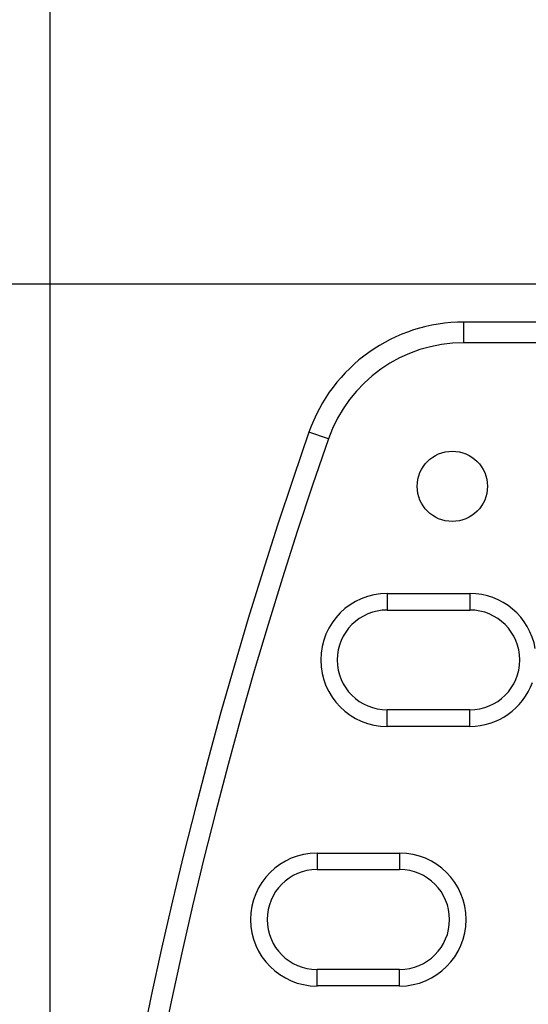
# Model space of a CAD drawing. Header units: inches. Extents: x 0 to 22, y 0 to 17.
# Tile 24 of 31: x 9.143 to 9.759, y 11.655 to 12.846. Entities that reach past the tile are written whole.
import ezdxf

# ---------------------------------------------------------------- set-up
doc = ezdxf.new("R2010")
doc.units = ezdxf.units.IN
doc.header["$LTSCALE"] = 1.21
doc.header["$MEASUREMENT"] = 0
doc.layers.get('0').update_dxf_attribs({"linetype": 'CONTINUOUS'})
doc.layers.add('DIMENSIONS', color=7, linetype='CONTINUOUS')
doc.styles.get("Standard").update_dxf_attribs({"font": 'txt', "width": 0.8})
doc.dimstyles.new('DIMSTYLE_1', dxfattribs={"dimtxt": 0.125, "dimasz": 0.18, "dimexe": 0.125, "dimexo": 0.0625, "dimgap": 0.0625, "dimtad": 0, "dimtih": 1, "dimtoh": 1, "dimdec": 3, "dimzin": 4, "dimdsep": 46, "dimtxsty": 'STANDARD', "dimblk": '_FILLED', "dimblk1": '_FILLED', "dimblk2": '_FILLED', "dimcen": 0.09, "dimadec": 0, "dimazin": 0, "dimtp": 0.001, "dimtm": 0.001, "dimtfac": 1, "dimtdec": 3, "dimtofl": 0, "dimtmove": 0, "dimatfit": 3, "dimldrblk": '_FILLED', "dimfxl": 1, "dimtolj": 1, "dimtzin": 4, "dimarcsym": 0})

# ---------------------------------------------------------------- blocks, each defined once
blk = doc.blocks.new('_FILLED')
at = {"color": 0, "linetype": 'BYBLOCK'}
blk.add_solid([(0, 0), (-1, 0.1736), (-1, -0.1736)], dxfattribs=at)
blk = doc.blocks.new('*D1')
at = {"layer": 'DIMENSIONS', "color": 2, "linetype": 'CONTINUOUS'}
for p, q in [((10.2142, 12.5264), (8.1764, 12.5264)), ((8.3014, 12.5264), (8.3014, 10.6269)), ((8.3014, 8.4774), (8.3014, 10.3769)), ((10.2142, 8.4774), (8.1764, 8.4774))]:
    blk.add_line(p, q, dxfattribs=at)
at = {"layer": 'DIMENSIONS', "color": 2, "linetype": 'CONTINUOUS', "xscale": 0.18, "yscale": 0.18, "zscale": 0.18}
for p, rotation in [((8.3014, 12.5264), 90), ((8.3014, 8.4774), 269.999997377)]:
    blk.add_blockref('_FILLED', p, dxfattribs=dict(at, rotation=rotation))
at = {"layer": 'DIMENSIONS', "color": 2, "linetype": 'CONTINUOUS', "insert": (8.3014, 10.5644), "char_height": 0.125, "width": 1.425, "attachment_point": 2, "line_spacing_factor": 0.9}
blk.add_mtext('4.049{\\Ftxt.shx;\\W1.000000;\\H0.125000; }[102.84]', dxfattribs=at)
blk = doc.blocks.new('*D5')
at = {"layer": 'DIMENSIONS', "color": 2, "linetype": 'CONTINUOUS'}
for p, q in [((9.1803, 10.5644), (9.1803, 14.4929)), ((14.717, 12.7719), (14.717, 14.4929)), ((9.1803, 14.3679), (11.0737, 14.3679)), ((14.717, 14.3679), (12.8237, 14.3679))]:
    blk.add_line(p, q, dxfattribs=at)
at = {"layer": 'DIMENSIONS', "color": 2, "linetype": 'CONTINUOUS', "xscale": 0.18, "yscale": 0.18, "zscale": 0.18, "rotation": 180}
blk.add_blockref('_FILLED', (9.1803, 14.3679), dxfattribs=at)
at = {"layer": 'DIMENSIONS', "color": 2, "linetype": 'CONTINUOUS', "xscale": 0.18, "yscale": 0.18, "zscale": 0.18}
blk.add_blockref('_FILLED', (14.717, 14.3679), dxfattribs=at)
at = {"layer": 'DIMENSIONS', "color": 2, "linetype": 'CONTINUOUS', "insert": (11.9487, 14.4304), "char_height": 0.125, "width": 1.625, "attachment_point": 2, "line_spacing_factor": 0.9}
blk.add_mtext('(5.537{\\Ftxt.shx;\\W1.000000;\\H0.125000; }[140.63])', dxfattribs=at)

msp = doc.modelspace()

# ---------------------------------------------------------------- linework, layer by layer
at = {"color": 7, "linetype": 'CONTINUOUS'}
for p, q in [((9.681, 12.4556), (9.681, 12.4806)), ((9.757, 12.4806), (9.681, 12.4806)), ((9.7572, 12.4806), (9.757, 12.4806)), ((9.801, 12.4806), (9.757, 12.4806)), ((9.757, 12.4806), (9.757, 12.4806)), ((9.7818, 12.4556), (9.681, 12.4556)), ((9.517, 12.3392), (9.4934, 12.3475)), ((9.5881, 12.1523), (9.5881, 12.1323)), ((9.5881, 12.1523), (9.6881, 12.1523)), ((9.6881, 12.1523), (9.6881, 12.1323)), ((9.5881, 12.1323), (9.6881, 12.1323)), ((9.5881, 11.9916), (9.5881, 12.0116)), ((9.6881, 12.0116), (9.5881, 12.0116)), ((9.6881, 11.9916), (9.6881, 12.0116)), ((9.6881, 11.9916), (9.5881, 11.9916)), ((9.5032, 11.8383), (9.5032, 11.8183)), ((9.5032, 11.8383), (9.6032, 11.8383)), ((9.6032, 11.8383), (9.6032, 11.8183)), ((9.5032, 11.8183), (9.6032, 11.8183)), ((9.5032, 11.6776), (9.5032, 11.6976)), ((9.6032, 11.6976), (9.5032, 11.6976)), ((9.6032, 11.6776), (9.6032, 11.6976)), ((9.6032, 11.6776), (9.5032, 11.6776))]:
    msp.add_line(p, q, dxfattribs=at)
msp.add_circle((9.6669, 12.2819), 0.0425, dxfattribs=at)
for centre, radius, start, end in [((9.681, 12.2819), 0.1987, 90, 160.7415), ((9.681, 12.2819), 0.1737, 90, 160.7415), ((14.7757, 10.5019), 5.5954, 160.7415, 199.2585), ((14.7757, 10.5019), 5.5704, 160.7415, 199.2585), ((9.5881, 12.0719), 0.0804, 90, 270), ((9.6881, 12.0719), 0.0804, 9.842, 90), ((9.5881, 12.0719), 0.0604, 90, 270), ((9.6881, 12.0719), 0.0604, 270, 90), ((9.6881, 12.0719), 0.0804, 270, 340.1954), ((9.5032, 11.7579), 0.0804, 90, 270), ((9.6032, 11.7579), 0.0804, 270, 90), ((9.5032, 11.7579), 0.0604, 90, 270), ((9.6032, 11.7579), 0.0604, 270, 90)]:
    msp.add_arc(centre, radius, start, end, dxfattribs=at)

# ---------------------------------------------------------------- dimensions: what is measured, and where the dimension line sits
at = {"layer": 'DIMENSIONS', "color": 2, "linetype": 'CONTINUOUS'}
dim = msp.add_linear_dim(base=(9.1803, 14.3679), p1=(14.717, 12.7094), p2=(9.1803, 10.5019), angle=180, text='(<>)', dimstyle='DIMSTYLE_1', dxfattribs=at)
dim.commit()
dim.dimension.update_dxf_attribs({"geometry": '*D5', "text_midpoint": (11.9487, 14.3679), "dimtype": 160})
dim = msp.add_linear_dim(base=(8.3014, 8.4774), p1=(10.2767, 12.5264), p2=(10.2767, 8.4774), angle=270, dimstyle='DIMSTYLE_1', dxfattribs=at)
dim.commit()
dim.dimension.update_dxf_attribs({"geometry": '*D1', "text_midpoint": (8.3014, 10.5019), "dimtype": 160})

doc.saveas('drawing.dxf')
